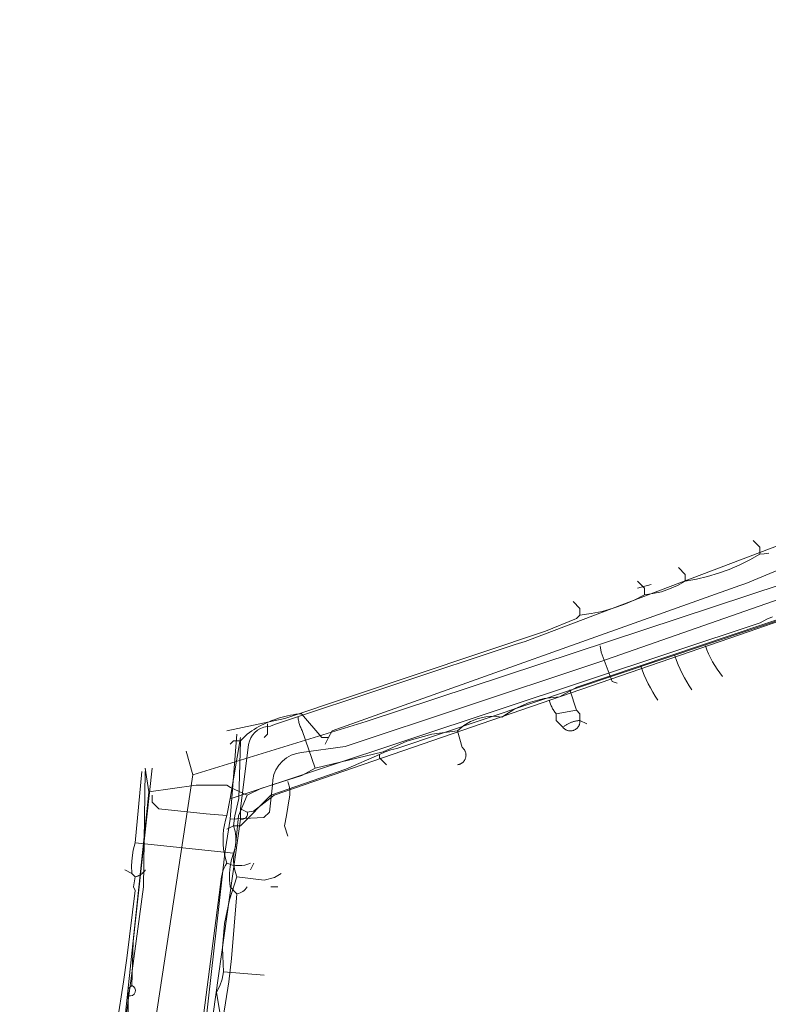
# Model space of a CAD drawing. Header units: inches. Extents: x 158416 to 160804, y 432611 to 437652.
# Tile 135 of 193: x 158635 to 158708, y 436486 to 436583. Entities that reach past the tile are written whole.
import ezdxf

# ---------------------------------------------------------------- set-up
doc = ezdxf.new("R2010")
doc.units = ezdxf.units.IN
doc.header["$MEASUREMENT"] = 0
doc.linetypes.add('COPIER_315', pattern=[0])
doc.linetypes.add('DASHDOT', pattern=[0])
for name, color, linetype in [('4.1-RIOOL-BESTAAND', 251, 'Continuous'), ('4.2-K&L-LAAGSPANNING', 10, 'Continuous'), ('4.2-K&L-LAGEDRUK GAS', 42, 'Continuous'), ('4.2-K&L-MIDDENSPANNING', 10, 'Continuous'), ('4.2-K&L-SIGNAAL KPN', 94, 'Continuous'), ('4.2-K&L-SIGNAAL UPC', 222, 'Continuous'), ('4.2-K&L-WATERLEIDING', 150, 'Continuous')]:
    doc.layers.add(name, color=color, linetype=linetype)

msp = doc.modelspace()

# ---------------------------------------------------------------- linework, layer by layer
at = {"layer": '4.1-RIOOL-BESTAAND', "color": 2, "linetype": 'COPIER_315', "lineweight": 0, "ltscale": 5}
for points in [[(158651.667, 436509, 0), (158668.7, 436514.233, 0), (158709.633, 436527.733, 0), (158722.333, 436533, 0), (158727, 436535, 0), (158728.667, 436535.667, 0), (158737, 436539, 0), (158737.667, 436539.333, 0), (158796.7, 436563.567, 0), (158797.7, 436563.933, 0), (158835.7, 436576.9, 0), (158853.367, 436582.9, 0)], [(158693.333, 436518, 0), (158692.833, 436518.167, 0), (158691.767, 436521.033, 0), (158691.667, 436521.667, 0)], [(158635, 436403.667, 0), (158634.667, 436404.333, 0), (158635.036, 436405.213, 0), (158635.347, 436406.115, 0), (158635.596, 436407.035, 0), (158635.784, 436407.971, 0), (158636.451, 436410.637, 0), (158643.84, 436439.006, 0), (158644.667, 436463, 0), (158651.667, 436509, 0), (158651, 436511.333, 0)]]:
    msp.add_polyline3d(points, dxfattribs=at)
at = {"layer": '4.2-K&L-LAAGSPANNING', "linetype": 'DASHDOT', "lineweight": 0, "ltscale": 2}
msp.add_line((158695.333, 436527.333), (158696.667, 436527.667), dxfattribs=at)
for points in [[(158655.333, 436506.667, 0), (158655.633, 436506.733, 0), (158707.367, 436523.933, 0), (158708.033, 436524.267, 0), (158708.584, 436524.52, 0)], [(158651.667, 436477.333, 0), (158654.473, 436498.98, 0), (158654.533, 436499.266, 0), (158654.616, 436499.547, 0), (158654.722, 436499.819, 0), (158654.85, 436500.082, 0), (158655, 436500.333, 0), (158654.867, 436500.789, 0), (158654.763, 436501.252, 0), (158654.689, 436501.72, 0), (158654.644, 436502.193, 0), (158654.629, 436502.667, 0), (158654.644, 436503.141, 0), (158654.689, 436503.613, 0), (158654.763, 436504.082, 0), (158654.867, 436504.545, 0), (158655, 436505, 0), (158655.333, 436506.667, 0), (158656.333, 436512.667, 0)], [(158655, 436505, 0), (158652.986, 436505.183, 0), (158648.333, 436505.667, 0), (158647.667, 436506.333, 0), (158647.667, 436507, 0)]]:
    msp.add_polyline3d(points, dxfattribs=at)
msp.add_arc((158656.167, 436503.076), 2.981, 246.96059, 293.03941, dxfattribs=at)
at = {"layer": '4.2-K&L-LAGEDRUK GAS', "linetype": 'Continuous', "lineweight": 0, "ltscale": 15}
for p, q in [((158655.667, 436501.333), (158646, 436502.333)), ((158659.333, 436498), (158660, 436498))]:
    msp.add_line(p, q, dxfattribs=at)
for points in [[(158862.967, 436583.1, 0), (158831.633, 436572.433, 0), (158824.029, 436570.216, 0), (158807.033, 436563.567, 0), (158802.7, 436561.6, 0), (158757.7, 436543.933, 0), (158757.033, 436543.6, 0), (158726.367, 436531.233, 0), (158725.7, 436530.933, 0), (158710.971, 436524.784, 0), (158671.7, 436511.6, 0), (158671.11, 436511.47, 0), (158670.541, 436511.269, 0), (158670, 436511, 0), (158666.7, 436509.567, 0), (158659.333, 436507, 0), (158656.333, 436504, 0), (158655.667, 436504, 0), (158655, 436503.667, 0)], [(158664.667, 436512, 0), (158665, 436512.667, 0), (158665.333, 436513.333, 0), (158705.367, 436527.567, 0), (158705.967, 436527.767, 0), (158737.967, 436541.1, 0), (158741.3, 436542.733, 0), (158769.367, 436554.567, 0), (158773, 436556, 0)], [(158655.333, 436512, 0), (158655.667, 436512.333, 0), (158656.333, 436512.333, 0), (158657, 436513, 0), (158657.224, 436513.16, 0), (158657.451, 436513.314, 0), (158657.683, 436513.461, 0), (158657.918, 436513.603, 0), (158658.157, 436513.739, 0), (158658.399, 436513.868, 0), (158658.645, 436513.991, 0), (158658.894, 436514.107, 0), (158659.146, 436514.217, 0), (158659.4, 436514.32, 0), (158659.657, 436514.416, 0), (158659.917, 436514.506, 0), (158660.179, 436514.589, 0), (158660.443, 436514.665, 0), (158660.709, 436514.734, 0), (158660.976, 436514.796, 0), (158661.245, 436514.851, 0), (158661.516, 436514.899, 0), (158661.787, 436514.94, 0), (158662.06, 436514.974, 0), (158662.333, 436515, 0), (158664.333, 436512.667, 0), (158665, 436512.667, 0)], [(158651.802, 436467.311, 0), (158655.19, 436488.685, 0), (158655.477, 436490.982, 0), (158656, 436497.333, 0), (158655.333, 436498, 0), (158655.264, 436498.673, 0), (158655.263, 436499.35, 0), (158655.33, 436500.024, 0), (158655.465, 436500.687, 0), (158655.667, 436501.333, 0), (158655.822, 436501.855, 0), (158655.901, 436502.394, 0), (158655.901, 436502.939, 0), (158655.822, 436503.478, 0), (158655.667, 436504, 0), (158655.784, 436504.971, 0), (158656.177, 436506.675, 0), (158656.333, 436512.333, 0)], [(158670.667, 436510, 0), (158670, 436510.667, 0), (158670, 436511, 0)], [(158643.6, 436480.7, 0), (158644.86, 436488.687, 0), (158645.19, 436491.018, 0), (158646, 436497.667, 0), (158645.833, 436498, 0), (158646, 436499, 0), (158645.667, 436499.333, 0), (158645.655, 436500.091, 0), (158645.707, 436500.847, 0), (158645.823, 436501.596, 0), (158646, 436502.333, 0), (158646.667, 436509.333, 0)], [(158645, 436499.667, 0), (158645.667, 436499.333, 0), (158646, 436499, 0), (158646.047, 436499.009, 0), (158646.093, 436499.019, 0), (158646.139, 436499.031, 0), (158646.185, 436499.044, 0), (158646.23, 436499.059, 0), (158646.275, 436499.075, 0), (158646.319, 436499.093, 0), (158646.363, 436499.112, 0), (158646.406, 436499.132, 0), (158646.448, 436499.154, 0), (158646.49, 436499.177, 0), (158646.531, 436499.202, 0), (158646.571, 436499.227, 0), (158646.61, 436499.254, 0), (158646.648, 436499.283, 0), (158646.686, 436499.312, 0), (158646.722, 436499.343, 0), (158646.757, 436499.375, 0), (158646.792, 436499.408, 0), (158646.825, 436499.442, 0), (158646.857, 436499.477, 0), (158646.888, 436499.513, 0), (158646.918, 436499.55, 0), (158646.947, 436499.588, 0), (158646.974, 436499.627, 0), (158647, 436499.667, 0)]]:
    msp.add_polyline3d(points, dxfattribs=at)
msp.add_arc((158655.75, 436498.792), 1.48, 279.7316, 327.65983, dxfattribs=at)
at = {"layer": '4.2-K&L-MIDDENSPANNING', "linetype": 'Continuous', "lineweight": 0, "ltscale": 1.75}
msp.add_line((158657.333, 436499.667), (158657.667, 436500.333), dxfattribs=at)
msp.add_polyline3d([(158645.333, 436485.667, 0), (158645.333, 436487.333, 0), (158645.333, 436488, 0), (158645.667, 436488.333, 0), (158645.821, 436492.656, 0), (158647.667, 436509.667, 0)], dxfattribs=at)
msp.add_arc((158645.5, 436487.833), 0.527, 251.56295, 71.56295, dxfattribs=at)
at = {"layer": '4.2-K&L-SIGNAAL KPN', "linetype": 'Continuous', "lineweight": 0, "ltscale": 1.75}
msp.add_line((158657, 436505.333), (158656.333, 436505.667), dxfattribs=at)
for points in [[(158656.333, 436504.667, 0), (158656.42, 436504.646, 0), (158656.51, 436504.64, 0), (158656.599, 436504.649, 0), (158656.685, 436504.673, 0), (158656.766, 436504.712, 0), (158656.84, 436504.764, 0), (158656.903, 436504.827, 0), (158656.955, 436504.9, 0), (158656.993, 436504.981, 0), (158657.018, 436505.067, 0), (158657.027, 436505.157, 0), (158657.021, 436505.246, 0), (158657, 436505.333, 0), (158657.633, 436505.433, 0), (158659.667, 436507, 0), (158706.3, 436523.067, 0), (158709.3, 436524.1, 0), (158741.967, 436537.067, 0), (158786.667, 436555, 0), (158819.7, 436568.233, 0), (158852.367, 436579.9, 0)], [(158652.333, 436476, 0), (158656.333, 436504.667, 0), (158656.333, 436505.667, 0), (158657.135, 436511.977, 0), (158657.215, 436512.309, 0), (158657.347, 436512.623, 0), (158657.528, 436512.911, 0), (158657.752, 436513.168, 0), (158658.015, 436513.385, 0), (158658.309, 436513.557, 0), (158658.627, 436513.68, 0), (158658.96, 436513.75, 0), (158659.3, 436513.767, 0), (158659.7, 436513.933, 0), (158683.304, 436521.784, 0), (158684.3, 436522.1, 0), (158750.3, 436547.1, 0)], [(158643, 436477.333, 0), (158643.333, 436478.333, 0), (158643.518, 436478.476, 0), (158643.687, 436478.636, 0), (158643.84, 436478.812, 0), (158643.974, 436479.003, 0), (158644.088, 436479.206, 0), (158644.182, 436479.419, 0), (158644.254, 436479.641, 0), (158644.303, 436479.869, 0), (158644.33, 436480.1, 0), (158644.333, 436480.333, 0), (158644.539, 436481.026, 0), (158646.838, 436498.005, 0), (158647, 436509.333, 0)]]:
    msp.add_polyline3d(points, dxfattribs=at)
at = {"layer": '4.2-K&L-SIGNAAL UPC', "linetype": 'Continuous', "lineweight": 0, "ltscale": 1.75}
for p, q in [((158687.333, 436515), (158689.333, 436515.333)), ((158658.667, 436489.333), (158654.667, 436489.667))]:
    msp.add_line(p, q, dxfattribs=at)
for points in [[(158707.333, 436530.667, 0), (158707.333, 436531.333, 0), (158706.667, 436532, 0)], [(158655, 436513.333, 0), (158660.689, 436514.532, 0), (158686.3, 436523.1, 0), (158689.333, 436524.333, 0), (158689.667, 436524.667, 0), (158690.771, 436524.819, 0), (158691.862, 436525.045, 0), (158692.935, 436525.344, 0), (158693.986, 436525.716, 0), (158695.009, 436526.157, 0), (158696, 436526.667, 0), (158696.843, 436526.78, 0), (158697.672, 436526.972, 0), (158698.479, 436527.241, 0), (158699.258, 436527.585, 0), (158700, 436528, 0), (158701.104, 436528.199, 0), (158702.195, 436528.46, 0), (158703.27, 436528.783, 0), (158704.324, 436529.167, 0), (158705.355, 436529.609, 0), (158706.359, 436530.11, 0), (158707.333, 436530.667, 0), (158707.771, 436530.676, 0), (158708.202, 436530.753, 0)], [(158700, 436528, 0), (158700, 436528.667, 0), (158699.333, 436529.333, 0)], [(158696, 436526.667, 0), (158696, 436527.333, 0), (158695.333, 436528, 0)], [(158689.667, 436524.667, 0), (158689.667, 436525.333, 0), (158689, 436526, 0)], [(158654.333, 436485.667, 0), (158654, 436487.667, 0), (158654.329, 436488.295, 0), (158654.553, 436488.967, 0), (158654.667, 436489.667, 0), (158654.588, 436492.043, 0), (158654.787, 436494.412, 0), (158655.259, 436496.741, 0), (158656, 436499, 0), (158655.767, 436499.733, 0), (158655.663, 436500.495, 0), (158655.691, 436501.263, 0), (158655.852, 436502.015, 0), (158656.148, 436504.985, 0), (158657, 436507, 0), (158658.333, 436507.667, 0), (158662.367, 436508.933, 0), (158663.667, 436509.667, 0), (158670.367, 436511.267, 0), (158672.693, 436512.302, 0), (158675.143, 436512.996, 0), (158677.667, 436513.333, 0), (158678.269, 436513.836, 0), (158678.943, 436514.237, 0), (158679.672, 436514.526, 0), (158680.437, 436514.697, 0), (158681.22, 436514.744, 0), (158682, 436514.667, 0), (158683.29, 436515.476, 0), (158684.685, 436516.087, 0), (158686.155, 436516.487, 0), (158687.667, 436516.667, 0), (158689.367, 436517.6, 0), (158710.637, 436524.784, 0)], [(158686.667, 436516.333, 0), (158686.69, 436516.236, 0), (158686.717, 436516.139, 0), (158686.747, 436516.043, 0), (158686.78, 436515.949, 0), (158686.816, 436515.855, 0), (158686.856, 436515.763, 0), (158686.897, 436515.672, 0), (158686.942, 436515.582, 0), (158686.99, 436515.494, 0), (158687.041, 436515.407, 0), (158687.094, 436515.322, 0), (158687.15, 436515.239, 0), (158687.208, 436515.157, 0), (158687.27, 436515.078, 0), (158687.333, 436515, 0), (158687.333, 436514.333, 0), (158688, 436513.667, 0), (158688.035, 436513.625, 0), (158688.073, 436513.586, 0), (158688.113, 436513.549, 0), (158688.155, 436513.514, 0), (158688.198, 436513.482, 0), (158688.244, 436513.453, 0), (158688.291, 436513.426, 0), (158688.34, 436513.402, 0), (158688.39, 436513.38, 0), (158688.441, 436513.362, 0), (158688.493, 436513.347, 0), (158688.546, 436513.335, 0), (158688.6, 436513.325, 0), (158688.654, 436513.319, 0), (158688.708, 436513.316, 0), (158688.763, 436513.317, 0), (158688.817, 436513.32, 0), (158688.871, 436513.326, 0), (158688.924, 436513.336, 0), (158688.977, 436513.349, 0), (158689.029, 436513.365, 0), (158689.08, 436513.383, 0), (158689.13, 436513.405, 0), (158689.178, 436513.429, 0), (158689.226, 436513.457, 0), (158689.271, 436513.487, 0), (158689.314, 436513.519, 0), (158689.356, 436513.554, 0), (158689.396, 436513.591, 0), (158689.433, 436513.631, 0), (158689.468, 436513.673, 0), (158689.5, 436513.716, 0), (158689.53, 436513.762, 0), (158689.557, 436513.809, 0), (158689.582, 436513.857, 0), (158689.603, 436513.907, 0), (158689.622, 436513.958, 0), (158689.638, 436514.01, 0), (158689.65, 436514.063, 0), (158689.66, 436514.116, 0), (158689.666, 436514.17, 0), (158689.67, 436514.225, 0), (158689.67, 436514.279, 0), (158689.667, 436514.333, 0), (158689.667, 436515, 0), (158689.333, 436515.333, 0), (158688.667, 436517.333, 0)], [(158658.667, 436512.667, 0), (158659, 436513, 0), (158659, 436514, 0)], [(158663.667, 436509.667, 0), (158662.4, 436513.367, 0), (158662.349, 436513.459, 0), (158662.301, 436513.553, 0), (158662.256, 436513.648, 0), (158662.215, 436513.745, 0), (158662.177, 436513.844, 0), (158662.142, 436513.944, 0), (158662.111, 436514.044, 0), (158662.084, 436514.146, 0), (158662.06, 436514.249, 0), (158662.039, 436514.353, 0), (158662.023, 436514.457, 0), (158662.01, 436514.562, 0), (158662, 436514.667, 0)], [(158688, 436513.667, 0), (158688.054, 436513.712, 0), (158688.109, 436513.755, 0), (158688.165, 436513.798, 0), (158688.222, 436513.839, 0), (158688.281, 436513.878, 0), (158688.34, 436513.916, 0), (158688.4, 436513.952, 0), (158688.461, 436513.987, 0), (158688.523, 436514.021, 0), (158688.586, 436514.052, 0), (158688.649, 436514.082, 0), (158688.713, 436514.111, 0), (158688.778, 436514.138, 0), (158688.844, 436514.163, 0), (158688.91, 436514.187, 0), (158688.977, 436514.209, 0), (158689.044, 436514.229, 0), (158689.112, 436514.248, 0), (158689.18, 436514.264, 0), (158689.249, 436514.279, 0), (158689.318, 436514.293, 0), (158689.387, 436514.304, 0), (158689.457, 436514.314, 0), (158689.527, 436514.322, 0), (158689.597, 436514.329, 0), (158689.667, 436514.333, 0), (158690.333, 436514, 0)], [(158677.667, 436510, 0), (158677.716, 436510.008, 0), (158677.765, 436510.019, 0), (158677.813, 436510.032, 0), (158677.86, 436510.047, 0), (158677.907, 436510.066, 0), (158677.952, 436510.086, 0), (158677.997, 436510.109, 0), (158678.04, 436510.134, 0), (158678.081, 436510.162, 0), (158678.121, 436510.191, 0), (158678.16, 436510.223, 0), (158678.197, 436510.257, 0), (158678.232, 436510.292, 0), (158678.265, 436510.33, 0), (158678.296, 436510.369, 0), (158678.325, 436510.409, 0), (158678.352, 436510.451, 0), (158678.376, 436510.495, 0), (158678.398, 436510.54, 0), (158678.418, 436510.585, 0), (158678.435, 436510.632, 0), (158678.45, 436510.68, 0), (158678.463, 436510.728, 0), (158678.472, 436510.777, 0), (158678.48, 436510.826, 0), (158678.484, 436510.876, 0), (158678.486, 436510.926, 0), (158678.485, 436510.976, 0), (158678.482, 436511.026, 0), (158678.476, 436511.075, 0), (158678.467, 436511.124, 0), (158678.456, 436511.173, 0), (158678.443, 436511.221, 0), (158678.426, 436511.268, 0), (158678.408, 436511.315, 0), (158678.387, 436511.36, 0), (158678.363, 436511.404, 0), (158678.338, 436511.447, 0), (158678.31, 436511.488, 0), (158678.28, 436511.528, 0), (158678.247, 436511.566, 0), (158678.213, 436511.602, 0), (158678.177, 436511.637, 0), (158678.14, 436511.669, 0), (158678.1, 436511.7, 0), (158677.667, 436513.333, 0)], [(158643, 436467.333, 0), (158642.667, 436468.667, 0), (158643.19, 436473.351, 0), (158643.477, 436475.649, 0), (158643.606, 436476.182, 0), (158643.705, 436476.722, 0), (158643.774, 436477.266, 0), (158643.813, 436477.814, 0), (158643.822, 436478.363, 0), (158643.8, 436478.911, 0), (158643.748, 436479.457, 0), (158643.667, 436480, 0), (158643.882, 436480.696, 0), (158644.733, 436482.967, 0), (158645.333, 436484, 0), (158645, 436485, 0), (158647.198, 436505.689, 0), (158647.333, 436507.333, 0), (158647, 436509.667, 0)], [(158661, 436503, 0), (158660.667, 436504, 0), (158660.865, 436505.023, 0), (158661.135, 436506.644, 0), (158661.155, 436506.757, 0), (158661.171, 436506.87, 0), (158661.183, 436506.984, 0), (158661.191, 436507.098, 0), (158661.195, 436507.212, 0), (158661.194, 436507.327, 0), (158661.189, 436507.441, 0), (158661.18, 436507.555, 0), (158661.167, 436507.669, 0), (158661.149, 436507.782, 0), (158661.127, 436507.894, 0), (158661.102, 436508.006, 0), (158661.072, 436508.116, 0), (158661.038, 436508.225, 0), (158661, 436508.333, 0)], [(158657, 436507, 0), (158655.367, 436507.767, 0), (158655, 436508, 0), (158652, 436508, 0), (158647.333, 436507.333, 0)], [(158656, 436499, 0), (158658.667, 436498.667, 0), (158659.7, 436498.933, 0), (158660.333, 436499.333, 0)]]:
    msp.add_polyline3d(points, dxfattribs=at)
for centre, radius, start, end in [((158710.794, 436524.589), 9.267, 198.38195, 219.72429), ((158710.978, 436524.572), 12.599, 198.05813, 215.06861), ((158707.645, 436523.572), 12.599, 198.05891, 215.06951)]:
    msp.add_arc(centre, radius, start, end, dxfattribs=at)
at = {"layer": '4.2-K&L-WATERLEIDING', "linetype": 'Continuous', "lineweight": 0, "ltscale": 2}
for points in [[(158655.333, 436504.667, 0), (158658.653, 436504.817, 0), (158659.187, 436505.35, 0), (158659.48, 436507.984, 0), (158659.508, 436508.51, 0), (158659.624, 436509.023, 0), (158659.825, 436509.51, 0), (158660.105, 436509.956, 0), (158660.457, 436510.348, 0), (158660.869, 436510.675, 0), (158661.331, 436510.928, 0), (158661.829, 436511.1, 0), (158662.348, 436511.185, 0), (158666.637, 436511.784, 0), (158690.633, 436519.767, 0), (158691.633, 436520.1, 0), (158710.633, 436526.733, 0), (158731.033, 436535.6, 0), (158783.367, 436556.567, 0), (158805.033, 436565.267, 0), (158824.033, 436572.233, 0), (158847.967, 436580.767, 0)], [(158645.333, 436403.333, 0), (158645.333, 436405.667, 0), (158645, 436406, 0), (158645.333, 436406.333, 0), (158645.329, 436407.008, 0), (158645.271, 436407.68, 0), (158645.161, 436408.345, 0), (158645, 436409, 0), (158645.333, 436409.667, 0), (158650, 436459.333, 0), (158649.667, 436459.667, 0), (158650.19, 436460.685, 0), (158650.477, 436462.982, 0), (158654.815, 436501.318, 0), (158655.333, 436504.667, 0), (158656, 436513, 0)]]:
    msp.add_polyline3d(points, dxfattribs=at)

doc.saveas('drawing.dxf')
